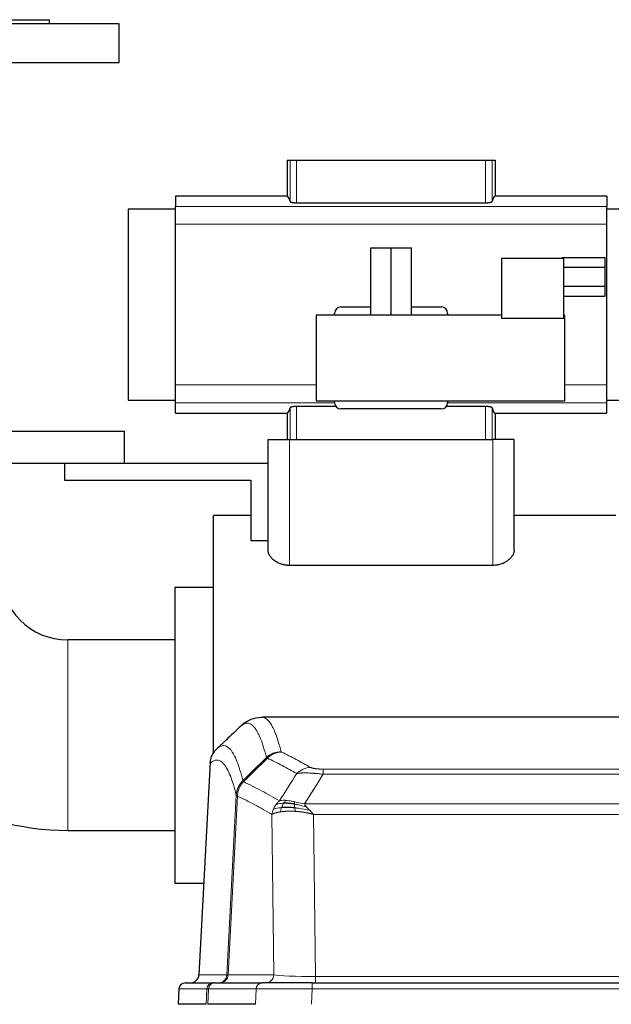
# Model space of a CAD drawing. Header units: inches. Extents: x 0 to 20790, y -12 to 14700.
# Tile 64 of 184: x 1383 to 1659, y 12133 to 12592. Entities that reach past the tile are written whole.
import ezdxf

# ---------------------------------------------------------------- set-up
doc = ezdxf.new("R2010")
doc.units = ezdxf.units.IN
doc.layers.add('1', color=7, linetype='Continuous', true_color=0xffffff)

msp = doc.modelspace()

# ---------------------------------------------------------------- linework, layer by layer
at = {"layer": '1', "color": 2, "linetype": 'Continuous', "lineweight": 25}
for p, q in [((1429.169, 12590.324), (1229.169, 12590.324)), ((1261.669, 12592.324), (1396.669, 12592.324)), ((1396.669, 12590.324), (1396.669, 12592.324)), ((1429.169, 12572.324), (1429.169, 12590.324)), ((1229.169, 12572.324), (1429.169, 12572.324)), ((1507.597, 12526.824), (1509.021, 12526.824)), ((1507.597, 12526.824), (1507.597, 12509.988)), ((1509.021, 12526.824), (1512.012, 12526.824)), ((1512.012, 12526.824), (1600.326, 12526.824)), ((1600.326, 12526.824), (1603.318, 12526.824)), ((1603.318, 12526.824), (1604.742, 12526.824)), ((1604.742, 12526.824), (1604.742, 12509.988)), ((1507.597, 12509.988), (1455.419, 12509.988)), ((1455.419, 12509.988), (1455.419, 12505.103)), ((1512.012, 12506.879), (1600.326, 12506.879)), ((1656.919, 12509.988), (1604.742, 12509.988)), ((1656.919, 12509.988), (1656.919, 12505.103)), ((1455.419, 12503.939), (1433.324, 12503.939)), ((1433.324, 12503.939), (1433.324, 12414.71)), ((1455.419, 12496.814), (1455.419, 12505.103)), ((1656.919, 12496.814), (1656.919, 12505.103)), ((1679.324, 12503.939), (1656.919, 12503.939)), ((1455.419, 12421.834), (1455.419, 12496.814)), ((1656.919, 12421.834), (1656.919, 12496.814)), ((1546.741, 12485.832), (1556.241, 12485.832)), ((1546.741, 12454.332), (1546.741, 12485.832)), ((1556.241, 12485.832), (1565.741, 12485.832)), ((1556.241, 12454.332), (1556.241, 12485.832)), ((1565.741, 12454.332), (1565.741, 12485.832)), ((1636.741, 12480.832), (1607.741, 12480.832)), ((1607.741, 12480.832), (1607.741, 12452.832)), ((1636.241, 12481.331), (1656.241, 12481.331)), ((1636.241, 12480.832), (1636.241, 12481.331)), ((1636.741, 12480.832), (1636.741, 12452.832)), ((1656.241, 12476.754), (1656.241, 12481.331)), ((1636.741, 12476.754), (1656.241, 12476.754)), ((1656.241, 12467.91), (1656.241, 12476.754)), ((1636.741, 12467.91), (1656.241, 12467.91)), ((1656.241, 12463.332), (1656.241, 12467.91)), ((1636.741, 12463.332), (1656.241, 12463.332)), ((1532.733, 12458.224), (1546.741, 12458.224)), ((1565.742, 12458.224), (1579.606, 12458.224)), ((1521.241, 12454.332), (1521.241, 12414.332)), ((1607.741, 12454.332), (1521.241, 12454.332)), ((1529.769, 12454.332), (1529.769, 12455.161)), ((1582.569, 12455.161), (1582.569, 12454.332)), ((1636.741, 12452.832), (1607.741, 12452.832)), ((1637.241, 12454.332), (1636.741, 12454.332)), ((1637.241, 12454.332), (1637.241, 12414.332)), ((1455.419, 12413.546), (1455.419, 12421.834)), ((1656.919, 12413.546), (1656.919, 12421.834)), ((1433.324, 12414.71), (1455.419, 12414.71)), ((1637.241, 12414.332), (1521.241, 12414.332)), ((1529.769, 12413.62), (1529.769, 12414.332)), ((1582.569, 12414.332), (1582.569, 12413.62)), ((1656.919, 12414.71), (1679.324, 12414.71)), ((1455.419, 12408.66), (1455.419, 12413.546)), ((1530.409, 12411.769), (1512.012, 12411.769)), ((1579.574, 12410.624), (1532.765, 12410.624)), ((1600.326, 12411.769), (1581.93, 12411.769)), ((1656.919, 12408.66), (1656.919, 12413.546)), ((1455.419, 12408.66), (1507.597, 12408.66)), ((1507.597, 12408.66), (1507.597, 12396.324)), ((1604.742, 12408.66), (1656.919, 12408.66)), ((1604.742, 12408.66), (1604.742, 12396.324)), ((1274.169, 12400.324), (1431.669, 12400.324)), ((1431.669, 12385.324), (1431.669, 12400.324)), ((1498.669, 12396.324), (1508.669, 12396.324)), ((1498.669, 12344.818), (1498.669, 12396.324)), ((1508.669, 12396.324), (1603.669, 12396.324)), ((1613.669, 12396.324), (1603.669, 12396.324)), ((1613.669, 12344.818), (1613.669, 12396.324)), ((1274.169, 12385.324), (1431.669, 12385.324)), ((1403.669, 12385.324), (1403.669, 12377.324)), ((1431.669, 12385.324), (1498.669, 12385.324)), ((1403.669, 12377.324), (1490.669, 12377.324)), ((1490.669, 12377.324), (1490.669, 12349.154)), ((1490.669, 12360.824), (1473.169, 12360.824)), ((1473.169, 12258.324), (1473.169, 12360.824)), ((1661.169, 12360.824), (1613.669, 12360.824)), ((1490.669, 12349.154), (1498.669, 12349.154)), ((1603.669, 12337.579), (1508.669, 12337.579)), ((1473.169, 12327.324), (1455.169, 12327.324)), ((1455.169, 12327.324), (1455.169, 12258.324)), ((1455.169, 12302.774), (1405.169, 12302.774)), ((1758.523, 12266.719), (1495.815, 12266.719)), ((1455.169, 12258.324), (1455.169, 12189.324)), ((1473.169, 12249.781), (1473.169, 12258.324)), ((1471.667, 12245.699), (1466.393, 12146.507)), ((1405.169, 12213.874), (1455.169, 12213.874)), ((1455.169, 12189.324), (1468.67, 12189.324)), ((1457.011, 12139.878), (1456.631, 12132.719)), ((1460.022, 12142.719), (1473.133, 12142.719)), ((1473.83, 12142.719), (1473.133, 12142.719)), ((1473.83, 12142.719), (1496.004, 12142.719)), ((1519.259, 12142.719), (1496.004, 12142.719)), ((1519.259, 12142.719), (1735.079, 12142.719)), ((1469.765, 12132.719), (1456.647, 12132.719)), ((1492.804, 12132.719), (1470.55, 12132.719))]:
    msp.add_line(p, q, dxfattribs=at)
at = {"layer": '1', "color": 110, "linetype": 'Continuous', "lineweight": 13}
for p, q in [((1509.021, 12526.824), (1509.021, 12507.445)), ((1512.012, 12526.824), (1512.012, 12506.879)), ((1600.326, 12526.824), (1600.326, 12506.879)), ((1603.318, 12526.824), (1603.318, 12507.445)), ((1656.919, 12505.103), (1455.419, 12505.103)), ((1656.919, 12496.814), (1455.419, 12496.814)), ((1521.241, 12421.834), (1455.419, 12421.834)), ((1656.919, 12421.834), (1637.241, 12421.834)), ((1529.77, 12413.546), (1455.419, 12413.546)), ((1509.021, 12411.204), (1509.021, 12396.324)), ((1512.012, 12411.769), (1512.012, 12396.324)), ((1656.919, 12413.546), (1582.568, 12413.546)), ((1600.326, 12411.769), (1600.326, 12396.324)), ((1603.318, 12411.204), (1603.318, 12396.324)), ((1508.669, 12337.579), (1508.669, 12396.324)), ((1603.669, 12337.579), (1603.669, 12396.324)), ((1405.169, 12302.774), (1405.169, 12258.324)), ((1405.169, 12258.324), (1405.169, 12213.874)), ((1471.653, 12245.205), (1466.406, 12146.51)), ((1524.498, 12242.512), (1729.84, 12242.512)), ((1524.498, 12240.096), (1524.498, 12242.512)), ((1729.84, 12240.096), (1524.498, 12240.096)), ((1479.472, 12146.51), (1483.848, 12230.378)), ((1484.405, 12229.902), (1480.053, 12146.51)), ((1515.766, 12226.266), (1738.572, 12226.266)), ((1501.405, 12146.51), (1500.447, 12221.357)), ((1519.879, 12221.367), (1520.848, 12145.684)), ((1734.459, 12221.367), (1519.879, 12221.367)), ((1466.406, 12146.51), (1479.472, 12146.51)), ((1480.053, 12146.51), (1501.405, 12146.51)), ((1520.848, 12145.684), (1733.491, 12145.684)), ((1520.848, 12142.719), (1520.848, 12145.684)), ((1457.028, 12139.876), (1456.647, 12132.719)), ((1470.139, 12139.876), (1457.028, 12139.876)), ((1469.765, 12132.719), (1470.139, 12139.876)), ((1470.923, 12139.876), (1470.55, 12132.719)), ((1493.097, 12139.876), (1470.923, 12139.876)), ((1492.804, 12132.719), (1493.097, 12139.876)), ((1519.259, 12139.876), (1518.966, 12132.719)), ((1519.259, 12139.876), (1519.259, 12142.719)), ((1735.079, 12139.876), (1519.259, 12139.876))]:
    msp.add_line(p, q, dxfattribs=at)
at = {"layer": '1', "color": 2, "linetype": 'Continuous', "lineweight": 25}
for centre, radius, start, end in [((1405.169, 12334.324), 31.55, 180, 270), ((1405.169, 12334.324), 120.45, 238.59, 270), ((1460.007, 12139.719), 3, 90, 176.75083)]:
    msp.add_arc(centre, radius, start, end, dxfattribs=at)
for centre, major_axis, ratio, start_param, end_param in [((1507.597, 12363.691), (0, 146.297), 0.0524078, 6.096446, 6.2831853), ((1604.742, 12363.691), (0, 146.297), 0.0524078, 0, 0.1867393), ((1532.774, 12455.118), (-0.597, 3.052), 0.9646906, 6.0966954, 7.6539458), ((1579.565, 12455.118), (0.597, 3.052), 0.9646906, 4.9124249, 6.4696752), ((1507.597, 12554.957), (0, 146.297), 0.0524078, 3.1415927, 3.3283319), ((1532.774, 12413.628), (-2.127, -2.127), 0.9972647, 5.4991567, 7.0672139), ((1579.565, 12413.628), (2.127, -2.127), 0.9972647, 5.4991567, 7.0672139), ((1604.742, 12554.957), (0, 146.297), 0.0524078, 2.9548534, 3.1415927), ((1462.413, 12146.719), (0, 4), 0.9993908, 3.1415927, 4.6600291)]:
    msp.add_ellipse(centre, major_axis=major_axis, ratio=ratio, start_param=start_param, end_param=end_param, dxfattribs=at)
at = {"layer": '1', "color": 110, "linetype": 'Continuous', "lineweight": 13}
for centre, major_axis, ratio, start_param, end_param in [((1504.802, 12240.663), (-9.695, -2.45), 0.9931439, 4.4664808, 5.2238901), ((1504.99, 12240.502), (-4.281, -9.037), 0.9659395, 3.5975691, 4.3432065), ((1518.651, 12233.356), (-4.97, -8.677), 0.9635717, 3.6779385, 4.4208965), ((1475.48, 12146.719), (0, 4), 0.9993908, 3.1415927, 4.6600291), ((1476.177, 12146.719), (0, 4), 0.9702957, 3.1415927, 4.6600291), ((1499.498, 12146.719), (20.038, 0.208), 0.001459, 3.1763609, 3.3855124), ((1497.529, 12146.719), (0, 4), 0.9702957, 3.1415927, 4.6600291), ((1520.768, 12146.719), (-20.002, 0.052), 0.0517476, 0.2535919, 1.5749043), ((1460.022, 12139.719), (0, 3), 0.9993908, 0, 1.5184364), ((1473.133, 12139.719), (0, 3), 0.9993908, 0, 1.5184364), ((1497.151, 12139.719), (-27.029, 0.156), 0.000812, 6.0391366, 6.248288), ((1473.83, 12139.719), (0, 3), 0.9702957, 0, 1.5184364), ((1496.004, 12139.719), (0, 3), 0.9702957, 0, 1.5184364), ((1519.31, 12139.719), (-27.018, 0.123), 0.0058026, 4.7143189, 6.0386286)]:
    msp.add_ellipse(centre, major_axis=major_axis, ratio=ratio, start_param=start_param, end_param=end_param, dxfattribs=at)
at = {"layer": '1', "color": 2, "linetype": 'Continuous', "lineweight": 25}
for points, knots in [([(1509.021, 12507.445), (1509.026, 12507.427), (1509.035, 12507.409), (1509.056, 12507.382), (1509.064, 12507.373), (1509.082, 12507.356), (1509.092, 12507.347), (1509.126, 12507.32), (1509.153, 12507.303), (1509.2, 12507.276), (1509.216, 12507.268), (1509.252, 12507.251), (1509.27, 12507.242), (1509.33, 12507.217), (1509.373, 12507.2), (1509.444, 12507.176), (1509.469, 12507.168), (1509.521, 12507.152), (1509.547, 12507.144), (1509.629, 12507.121), (1509.746, 12507.091), (1509.875, 12507.063), (1509.978, 12507.044), (1510.03, 12507.034), (1510.085, 12507.024), (1510.121, 12507.018), (1510.14, 12507.015), (1510.234, 12507), (1510.388, 12506.977), (1510.634, 12506.948), (1510.806, 12506.932), (1510.939, 12506.921), (1510.984, 12506.917), (1511.075, 12506.911), (1511.12, 12506.907), (1511.258, 12506.899), (1511.443, 12506.89), (1511.631, 12506.884), (1511.82, 12506.88), (1511.916, 12506.879), (1512.012, 12506.879)], [0, 0, 0, 0, 0.0625, 0.0625, 0.09375, 0.09375, 0.125, 0.125, 0.1875, 0.1875, 0.21875, 0.21875, 0.25, 0.25, 0.3125, 0.3125, 0.34375, 0.34375, 0.375, 0.375, 0.4375, 0.5, 0.5, 0.53125, 0.546875, 0.546875, 0.5625, 0.5625, 0.625, 0.6875, 0.75, 0.75, 0.78125, 0.78125, 0.8125, 0.8125, 0.875, 0.9375, 0.9375, 1, 1, 1, 1]), ([(1600.326, 12506.879), (1600.423, 12506.879), (1600.519, 12506.88), (1600.709, 12506.884), (1600.897, 12506.89), (1601.082, 12506.899), (1601.22, 12506.908), (1601.266, 12506.911), (1601.357, 12506.917), (1601.402, 12506.921), (1601.535, 12506.932), (1601.622, 12506.94), (1601.75, 12506.954), (1601.792, 12506.959), (1601.875, 12506.969), (1601.915, 12506.974), (1602.035, 12506.99), (1602.189, 12507.012), (1602.331, 12507.038), (1602.434, 12507.058), (1602.467, 12507.065), (1602.517, 12507.075), (1602.533, 12507.079), (1602.565, 12507.086), (1602.643, 12507.104), (1602.774, 12507.137), (1602.926, 12507.185), (1603.012, 12507.218), (1603.062, 12507.239), (1603.071, 12507.243), (1603.09, 12507.252), (1603.117, 12507.265), (1603.142, 12507.278), (1603.188, 12507.304), (1603.241, 12507.338), (1603.277, 12507.374), (1603.304, 12507.409), (1603.313, 12507.427), (1603.318, 12507.445)], [0, 0, 0, 0, 0.0625, 0.0625, 0.125, 0.1875, 0.1875, 0.21875, 0.21875, 0.25, 0.25, 0.3125, 0.3125, 0.34375, 0.34375, 0.375, 0.375, 0.4375, 0.5, 0.5, 0.53125, 0.53125, 0.546875, 0.546875, 0.5625, 0.625, 0.6875, 0.75, 0.75, 0.765625, 0.765625, 0.78125, 0.8125, 0.8125, 0.875, 0.9375, 0.9375, 1, 1, 1, 1]), ([(1512.012, 12411.769), (1511.916, 12411.769), (1511.82, 12411.768), (1511.63, 12411.765), (1511.442, 12411.759), (1511.257, 12411.749), (1511.119, 12411.741), (1511.073, 12411.738), (1510.982, 12411.731), (1510.937, 12411.728), (1510.804, 12411.717), (1510.717, 12411.708), (1510.589, 12411.695), (1510.547, 12411.69), (1510.464, 12411.68), (1510.424, 12411.675), (1510.304, 12411.659), (1510.15, 12411.636), (1510.008, 12411.611), (1509.905, 12411.591), (1509.871, 12411.584), (1509.822, 12411.573), (1509.806, 12411.57), (1509.774, 12411.563), (1509.695, 12411.545), (1509.565, 12411.511), (1509.413, 12411.464), (1509.326, 12411.431), (1509.277, 12411.409), (1509.268, 12411.405), (1509.249, 12411.397), (1509.222, 12411.384), (1509.197, 12411.371), (1509.151, 12411.345), (1509.098, 12411.31), (1509.062, 12411.275), (1509.035, 12411.239), (1509.026, 12411.222), (1509.021, 12411.204)], [0, 0, 0, 0, 0.0625, 0.0625, 0.125, 0.1875, 0.1875, 0.21875, 0.21875, 0.25, 0.25, 0.3125, 0.3125, 0.34375, 0.34375, 0.375, 0.375, 0.4375, 0.5, 0.5, 0.53125, 0.53125, 0.546875, 0.546875, 0.5625, 0.625, 0.6875, 0.75, 0.75, 0.765625, 0.765625, 0.78125, 0.8125, 0.8125, 0.875, 0.9375, 0.9375, 1, 1, 1, 1]), ([(1603.318, 12411.204), (1603.313, 12411.222), (1603.304, 12411.239), (1603.283, 12411.266), (1603.275, 12411.275), (1603.257, 12411.293), (1603.247, 12411.302), (1603.213, 12411.328), (1603.186, 12411.346), (1603.139, 12411.372), (1603.123, 12411.381), (1603.087, 12411.398), (1603.068, 12411.406), (1603.009, 12411.432), (1602.966, 12411.448), (1602.894, 12411.473), (1602.87, 12411.481), (1602.818, 12411.497), (1602.792, 12411.505), (1602.71, 12411.528), (1602.593, 12411.557), (1602.463, 12411.585), (1602.361, 12411.605), (1602.309, 12411.615), (1602.254, 12411.624), (1602.217, 12411.63), (1602.199, 12411.633), (1602.105, 12411.649), (1601.95, 12411.671), (1601.705, 12411.7), (1601.533, 12411.717), (1601.4, 12411.728), (1601.355, 12411.731), (1601.264, 12411.738), (1601.219, 12411.741), (1601.081, 12411.749), (1600.896, 12411.759), (1600.708, 12411.765), (1600.518, 12411.768), (1600.423, 12411.769), (1600.326, 12411.769)], [0, 0, 0, 0, 0.0625, 0.0625, 0.09375, 0.09375, 0.125, 0.125, 0.1875, 0.1875, 0.21875, 0.21875, 0.25, 0.25, 0.3125, 0.3125, 0.34375, 0.34375, 0.375, 0.375, 0.4375, 0.5, 0.5, 0.53125, 0.546875, 0.546875, 0.5625, 0.5625, 0.625, 0.6875, 0.75, 0.75, 0.78125, 0.78125, 0.8125, 0.8125, 0.875, 0.9375, 0.9375, 1, 1, 1, 1]), ([(1508.669, 12337.579), (1508.487, 12337.579), (1508.304, 12337.583), (1508.074, 12337.593), (1508.028, 12337.595), (1507.936, 12337.601), (1507.798, 12337.609), (1507.662, 12337.62), (1507.208, 12337.661), (1506.852, 12337.71), (1506.326, 12337.805), (1506.152, 12337.84), (1505.894, 12337.899), (1505.808, 12337.919), (1505.637, 12337.962), (1505.552, 12337.984), (1505.129, 12338.1), (1504.803, 12338.205), (1504.174, 12338.437), (1503.871, 12338.564), (1503.505, 12338.735), (1503.397, 12338.787), (1503.289, 12338.841), (1503.218, 12338.877), (1503.183, 12338.895), (1503.007, 12338.987), (1502.869, 12339.062), (1502.469, 12339.293), (1502.216, 12339.453), (1501.736, 12339.785), (1501.509, 12339.957), (1501.079, 12340.311), (1500.876, 12340.494), (1500.59, 12340.775), (1500.499, 12340.869), (1500.322, 12341.059), (1500.237, 12341.154), (1499.993, 12341.442), (1499.844, 12341.636), (1499.572, 12342.027), (1499.448, 12342.225), (1499.283, 12342.524), (1499.231, 12342.624), (1499.158, 12342.775), (1499.135, 12342.825), (1499.09, 12342.926), (1499.068, 12342.976), (1498.964, 12343.227), (1498.894, 12343.427), (1498.782, 12343.827), (1498.74, 12344.026), (1498.698, 12344.324), (1498.687, 12344.423), (1498.677, 12344.572), (1498.673, 12344.646), (1498.67, 12344.732), (1498.67, 12344.775), (1498.669, 12344.794), (1498.669, 12344.806), (1498.669, 12344.812), (1498.669, 12344.818)], [0, 0, 0, 0, 0.03125, 0.03125, 0.0390625, 0.0390625, 0.046875, 0.0625, 0.0625, 0.125, 0.125, 0.15625, 0.15625, 0.171875, 0.171875, 0.1875, 0.1875, 0.25, 0.25, 0.3125, 0.3125, 0.328125, 0.3359375, 0.3359375, 0.34375, 0.34375, 0.375, 0.375, 0.4375, 0.4375, 0.5, 0.5, 0.5625, 0.5625, 0.59375, 0.59375, 0.625, 0.625, 0.6875, 0.6875, 0.75, 0.75, 0.78125, 0.78125, 0.796875, 0.796875, 0.8125, 0.8125, 0.875, 0.875, 0.9375, 0.9375, 0.96875, 0.96875, 0.984375, 0.9921875, 0.9960937, 0.9980469, 0.9980469, 1, 1, 1, 1]), ([(1613.669, 12344.818), (1613.669, 12344.622), (1613.655, 12344.424), (1613.599, 12344.028), (1613.557, 12343.829), (1613.445, 12343.43), (1613.376, 12343.23), (1613.251, 12342.928), (1613.206, 12342.827), (1613.109, 12342.626), (1613.057, 12342.525), (1612.891, 12342.226), (1612.768, 12342.028), (1612.496, 12341.637), (1612.347, 12341.444), (1612.024, 12341.062), (1611.849, 12340.873), (1611.565, 12340.594), (1611.467, 12340.502), (1611.315, 12340.365), (1611.263, 12340.319), (1611.158, 12340.228), (1611.105, 12340.183), (1610.833, 12339.959), (1610.604, 12339.786), (1610.122, 12339.452), (1609.869, 12339.292), (1609.336, 12338.985), (1609.056, 12338.839), (1608.725, 12338.684), (1608.688, 12338.667), (1608.613, 12338.633), (1608.576, 12338.616), (1608.463, 12338.566), (1608.236, 12338.469), (1608.003, 12338.377), (1607.53, 12338.203), (1607.205, 12338.099), (1606.702, 12337.961), (1606.532, 12337.919), (1606.273, 12337.86), (1606.185, 12337.841), (1606.01, 12337.805), (1605.921, 12337.788), (1605.477, 12337.708), (1605.12, 12337.66), (1604.399, 12337.595), (1604.035, 12337.579), (1603.669, 12337.579)], [0, 0, 0, 0, 0.0625, 0.0625, 0.125, 0.125, 0.1875, 0.1875, 0.21875, 0.21875, 0.25, 0.25, 0.3125, 0.3125, 0.375, 0.375, 0.4375, 0.4375, 0.46875, 0.46875, 0.484375, 0.484375, 0.5, 0.5, 0.5625, 0.5625, 0.625, 0.625, 0.6875, 0.6875, 0.6953125, 0.6953125, 0.703125, 0.703125, 0.71875, 0.75, 0.75, 0.8125, 0.8125, 0.84375, 0.84375, 0.859375, 0.859375, 0.875, 0.875, 0.9375, 0.9375, 1, 1, 1, 1]), ([(1495.798, 12266.604), (1493.848, 12266.509), (1490.286, 12265.938), (1487.238, 12263.851), (1486.266, 12262.819), (1486.164, 12262.703)], [0, 0, 0, 0, 0.4445355, 0.938314, 1, 1, 1, 1]), ([(1471.653, 12245.205), (1471.683, 12245.837), (1471.773, 12246.464), (1471.996, 12247.383), (1472.085, 12247.685), (1472.291, 12248.28), (1472.408, 12248.572), (1472.669, 12249.143), (1472.813, 12249.422), (1473.128, 12249.965), (1473.298, 12250.229), (1473.662, 12250.738), (1473.856, 12250.984), (1474.266, 12251.455), (1474.482, 12251.681), (1474.709, 12251.896)], [0, 0, 0, 0, 0.25, 0.25, 0.375, 0.375, 0.5, 0.5, 0.625, 0.625, 0.75, 0.75, 0.875, 0.875, 1, 1, 1, 1]), ([(1510.998, 12226.176), (1510.769, 12226.215), (1510.542, 12226.252), (1509.641, 12226.387), (1508.981, 12226.465), (1507.712, 12226.569), (1507.102, 12226.594), (1506.33, 12226.592), (1506.141, 12226.589), (1505.955, 12226.582)], [0, 0, 0, 0, 0.125, 0.125, 0.5, 0.5, 0.875, 0.875, 1, 1, 1, 1]), ([(1511.167, 12224.434), (1510.878, 12224.461), (1510.592, 12224.485), (1509.458, 12224.567), (1508.634, 12224.602), (1507.07, 12224.621), (1506.328, 12224.605), (1505.41, 12224.553), (1505.187, 12224.537), (1504.969, 12224.519)], [0, 0, 0, 0, 0.125, 0.125, 0.5, 0.5, 0.875, 0.875, 1, 1, 1, 1])]:
    msp.add_open_spline(points, degree=3, knots=knots, dxfattribs=at)
for points, degree in [([(1485.96, 12262.572), (1483.674, 12260.403), (1481.388, 12258.235), (1479.102, 12256.066)], 3), ([(1479.219, 12256.176), (1474.71, 12251.898)], 1)]:
    msp.add_open_spline(points, degree=degree, dxfattribs=at)
at = {"layer": '1', "color": 110, "linetype": 'Continuous', "lineweight": 13}
for points, knots in [([(1497.935, 12247.86), (1497.496, 12249.597), (1496.605, 12252.791), (1495.683, 12255.423), (1494.98, 12257.187), (1494.744, 12257.74), (1494.267, 12258.775), (1494.027, 12259.258), (1493.301, 12260.6), (1492.809, 12261.355), (1492.185, 12262.122), (1492.059, 12262.266), (1491.808, 12262.538), (1491.429, 12262.919), (1491.046, 12263.22), (1490.274, 12263.718), (1489.23, 12264.1), (1487.621, 12263.829), (1486.519, 12263.085), (1485.96, 12262.572)], [0, 0, 0, 0, 0.125, 0.25, 0.25, 0.3125, 0.3125, 0.375, 0.375, 0.5, 0.5, 0.53125, 0.53125, 0.5625, 0.625, 0.625, 0.75, 0.875, 1, 1, 1, 1]), ([(1495.822, 12266.719), (1495.916, 12266.719), (1496.539, 12266.69), (1497.152, 12266.466), (1497.922, 12265.969), (1498.305, 12265.667), (1498.683, 12265.286), (1498.935, 12265.015), (1499.06, 12264.87), (1499.683, 12264.103), (1500.175, 12263.349), (1500.9, 12262.005), (1501.14, 12261.522), (1501.616, 12260.486), (1501.852, 12259.933), (1502.554, 12258.168), (1503.474, 12255.533), (1504.365, 12252.337), (1504.802, 12250.598)], [0, 0, 0, 0, 0.0285171, 0.1904309, 0.1904309, 0.2713878, 0.3118663, 0.3118663, 0.3523447, 0.3523447, 0.5142585, 0.5142585, 0.5952154, 0.5952154, 0.6761724, 0.6761724, 0.8380862, 1, 1, 1, 1]), ([(1474.709, 12251.896), (1475.28, 12252.45), (1476.408, 12253.264), (1478.053, 12253.609), (1479.119, 12253.255), (1479.908, 12252.77), (1480.299, 12252.473), (1480.75, 12252.031), (1480.943, 12251.821), (1481.071, 12251.676), (1481.135, 12251.602), (1481.454, 12251.217), (1481.833, 12250.701), (1482.271, 12250.003), (1482.458, 12249.683), (1482.582, 12249.466), (1482.644, 12249.355), (1483.2, 12248.334), (1484.173, 12246.229), (1485.583, 12242.197), (1486.492, 12238.926), (1486.938, 12237.144)], [0, 0, 0, 0, 0.125, 0.25, 0.375, 0.375, 0.4375, 0.46875, 0.484375, 0.484375, 0.5, 0.5, 0.5625, 0.59375, 0.609375, 0.609375, 0.625, 0.625, 0.75, 0.875, 1, 1, 1, 1]), ([(1504.99, 12250.437), (1504.934, 12250.463), (1504.89, 12250.49), (1504.828, 12250.544), (1504.809, 12250.571), (1504.802, 12250.598)], [0, 0, 0, 0, 0.5, 0.5, 1, 1, 1, 1]), ([(1504.99, 12250.437), (1507.275, 12249.349), (1509.556, 12248.208), (1512.972, 12246.414), (1514.109, 12245.803), (1516.382, 12244.553), (1517.517, 12243.914), (1518.651, 12243.262)], [0, 0, 0, 0, 0.5, 0.5, 0.75, 0.75, 1, 1, 1, 1]), ([(1483.848, 12230.378), (1483.404, 12232.158), (1482.498, 12235.426), (1481.091, 12239.458), (1480.121, 12241.566), (1479.566, 12242.588), (1479.505, 12242.7), (1479.381, 12242.918), (1479.195, 12243.238), (1478.758, 12243.938), (1478.38, 12244.457), (1478.062, 12244.843), (1477.998, 12244.918), (1477.87, 12245.064), (1477.678, 12245.275), (1477.228, 12245.721), (1476.838, 12246.021), (1476.052, 12246.512), (1474.988, 12246.876), (1473.348, 12246.55), (1472.223, 12245.751), (1471.653, 12245.205)], [0, 0, 0, 0, 0.125, 0.25, 0.375, 0.375, 0.390625, 0.390625, 0.40625, 0.4375, 0.5, 0.5, 0.515625, 0.515625, 0.53125, 0.5625, 0.625, 0.625, 0.75, 0.875, 1, 1, 1, 1]), ([(1512.071, 12240.437), (1510.936, 12241.09), (1509.799, 12241.729), (1507.524, 12242.98), (1506.385, 12243.592), (1502.966, 12245.388), (1500.682, 12246.531), (1498.393, 12247.62)], [0, 0, 0, 0, 0.25, 0.25, 0.5, 0.5, 1, 1, 1, 1]), ([(1524.498, 12240.096), (1524.163, 12240.139), (1523.83, 12240.18), (1523.167, 12240.258), (1522.839, 12240.295), (1521.863, 12240.399), (1521.225, 12240.459), (1520.522, 12240.518), (1520.444, 12240.524), (1520.289, 12240.536), (1520.212, 12240.542), (1519.98, 12240.56), (1519.827, 12240.571), (1519.373, 12240.603), (1518.778, 12240.64), (1518.205, 12240.668), (1517.784, 12240.686), (1517.575, 12240.693), (1517.37, 12240.7), (1517.233, 12240.704), (1517.166, 12240.706), (1516.56, 12240.721), (1516.052, 12240.725), (1515.333, 12240.716), (1515.1, 12240.711), (1514.762, 12240.701), (1514.651, 12240.696), (1514.432, 12240.687), (1514.325, 12240.681), (1513.798, 12240.652), (1513.41, 12240.62), (1512.695, 12240.54), (1512.368, 12240.492), (1512.071, 12240.437)], [0, 0, 0, 0, 0.0625, 0.0625, 0.125, 0.125, 0.25, 0.25, 0.265625, 0.265625, 0.28125, 0.28125, 0.3125, 0.3125, 0.375, 0.4375, 0.4375, 0.46875, 0.484375, 0.484375, 0.5, 0.5, 0.625, 0.625, 0.6875, 0.6875, 0.71875, 0.71875, 0.75, 0.75, 0.875, 0.875, 1, 1, 1, 1]), ([(1524.498, 12242.512), (1524.315, 12242.512), (1524.133, 12242.513), (1523.769, 12242.518), (1523.589, 12242.521), (1523.234, 12242.53), (1523.058, 12242.536), (1522.712, 12242.55), (1522.541, 12242.558), (1522.33, 12242.57), (1522.288, 12242.573), (1522.204, 12242.578), (1522.08, 12242.586), (1521.958, 12242.594), (1521.719, 12242.612), (1521.412, 12242.638), (1521.124, 12242.668), (1520.951, 12242.689), (1520.917, 12242.693), (1520.849, 12242.701), (1520.815, 12242.705), (1520.715, 12242.718), (1520.65, 12242.727), (1520.461, 12242.754), (1520.341, 12242.773), (1520.115, 12242.812), (1520.008, 12242.831), (1519.805, 12242.873), (1519.709, 12242.894), (1519.596, 12242.921), (1519.574, 12242.926), (1519.53, 12242.937), (1519.509, 12242.943), (1519.445, 12242.959), (1519.404, 12242.97), (1519.285, 12243.004), (1519.212, 12243.027), (1519.075, 12243.073), (1519.011, 12243.096), (1518.835, 12243.166), (1518.735, 12243.214), (1518.651, 12243.262)], [0, 0, 0, 0, 0.0625, 0.0625, 0.125, 0.125, 0.1875, 0.1875, 0.25, 0.25, 0.265625, 0.265625, 0.28125, 0.3125, 0.3125, 0.375, 0.4375, 0.4375, 0.453125, 0.453125, 0.46875, 0.46875, 0.5, 0.5, 0.5625, 0.5625, 0.625, 0.625, 0.6875, 0.6875, 0.703125, 0.703125, 0.71875, 0.71875, 0.75, 0.75, 0.8125, 0.8125, 0.875, 0.875, 1, 1, 1, 1]), ([(1483.848, 12230.378), (1483.849, 12230.395), (1483.851, 12230.429), (1483.854, 12230.48), (1483.858, 12230.531), (1483.861, 12230.581), (1483.865, 12230.632), (1483.869, 12230.683), (1483.873, 12230.733), (1483.878, 12230.784), (1483.883, 12230.834), (1483.888, 12230.885), (1483.893, 12230.935), (1483.899, 12230.986), (1483.905, 12231.036), (1483.911, 12231.087), (1483.917, 12231.137), (1483.924, 12231.188), (1483.931, 12231.238), (1483.938, 12231.288), (1483.945, 12231.338), (1483.953, 12231.389), (1483.961, 12231.439), (1483.969, 12231.489), (1483.977, 12231.539), (1483.986, 12231.589), (1483.995, 12231.639), (1484.004, 12231.689), (1484.013, 12231.739), (1484.023, 12231.789), (1484.033, 12231.839), (1484.043, 12231.888), (1484.053, 12231.938), (1484.064, 12231.988), (1484.075, 12232.037), (1484.086, 12232.087), (1484.097, 12232.136), (1484.109, 12232.186), (1484.121, 12232.235), (1484.133, 12232.285), (1484.145, 12232.334), (1484.158, 12232.383), (1484.17, 12232.432), (1484.184, 12232.481), (1484.197, 12232.53), (1484.211, 12232.579), (1484.224, 12232.628), (1484.238, 12232.677), (1484.253, 12232.726), (1484.267, 12232.774), (1484.282, 12232.823), (1484.297, 12232.871), (1484.313, 12232.92), (1484.328, 12232.968), (1484.344, 12233.016), (1484.36, 12233.064), (1484.376, 12233.113), (1484.393, 12233.161), (1484.409, 12233.209), (1484.426, 12233.256), (1484.444, 12233.304), (1484.461, 12233.352), (1484.479, 12233.399), (1484.497, 12233.447), (1484.515, 12233.494), (1484.533, 12233.542), (1484.552, 12233.589), (1484.571, 12233.636), (1484.59, 12233.683), (1484.609, 12233.73), (1484.629, 12233.777), (1484.649, 12233.824), (1484.669, 12233.87), (1484.689, 12233.917), (1484.71, 12233.963), (1484.731, 12234.009), (1484.758, 12234.069), (1484.792, 12234.142), (1484.832, 12234.228), (1484.874, 12234.314), (1484.916, 12234.399), (1484.96, 12234.484), (1485.004, 12234.568), (1485.049, 12234.652), (1485.094, 12234.736), (1485.14, 12234.819), (1485.188, 12234.902), (1485.235, 12234.984), (1485.284, 12235.066), (1485.334, 12235.147), (1485.384, 12235.228), (1485.435, 12235.308), (1485.486, 12235.388), (1485.539, 12235.468), (1485.592, 12235.547), (1485.646, 12235.625), (1485.701, 12235.703), (1485.756, 12235.78), (1485.812, 12235.857), (1485.869, 12235.934), (1485.926, 12236.01), (1485.984, 12236.085), (1486.043, 12236.16), (1486.103, 12236.234), (1486.163, 12236.307), (1486.224, 12236.38), (1486.286, 12236.453), (1486.348, 12236.525), (1486.411, 12236.596), (1486.475, 12236.667), (1486.539, 12236.737), (1486.604, 12236.806), (1486.669, 12236.875), (1486.735, 12236.944), (1486.802, 12237.011), (1486.87, 12237.078), (1486.915, 12237.122), (1486.938, 12237.144)], [0, 0, 0, 0, 0.0066687, 0.0133374, 0.0200061, 0.0266746, 0.0333432, 0.0400116, 0.0466801, 0.0533484, 0.0600168, 0.066685, 0.0733532, 0.0800214, 0.0866895, 0.0933575, 0.1000255, 0.1066935, 0.1133614, 0.1200292, 0.126697, 0.1333647, 0.1400324, 0.1467001, 0.1533676, 0.1600352, 0.1667026, 0.1733701, 0.1800374, 0.1867047, 0.193372, 0.2000392, 0.2067064, 0.2133735, 0.2200405, 0.2267075, 0.2333745, 0.2400414, 0.2467082, 0.253375, 0.2600418, 0.2667085, 0.2733751, 0.2800417, 0.2867082, 0.2933747, 0.3000412, 0.3067075, 0.3133739, 0.3200401, 0.3267064, 0.3333725, 0.3400387, 0.3467047, 0.3533708, 0.3600367, 0.3667026, 0.3733685, 0.3800343, 0.3867001, 0.3933658, 0.4000315, 0.4066971, 0.4133626, 0.4200281, 0.4266936, 0.433359, 0.4400243, 0.4466896, 0.4533549, 0.4600201, 0.4666852, 0.4733503, 0.4800154, 0.4866804, 0.4933453, 0.5000102, 0.5125098, 0.5250093, 0.5375088, 0.5500082, 0.5625077, 0.5750071, 0.5875066, 0.600006, 0.6125054, 0.6250049, 0.6375043, 0.6500037, 0.6625032, 0.6750026, 0.6875021, 0.7000016, 0.7125011, 0.7250006, 0.7375001, 0.7499997, 0.7624993, 0.7749989, 0.7874985, 0.7999982, 0.812498, 0.8249977, 0.8374975, 0.8499974, 0.8624973, 0.8749972, 0.8874972, 0.8999973, 0.9124974, 0.9249976, 0.9374978, 0.9499981, 0.9624985, 0.9749989, 0.9874994, 1, 1, 1, 1]), ([(1484.405, 12229.902), (1484.426, 12230.533), (1484.504, 12231.161), (1484.767, 12232.389), (1484.953, 12232.99), (1485.425, 12234.142), (1485.71, 12234.694), (1486.368, 12235.732), (1486.741, 12236.217), (1487.15, 12236.661)], [0, 0, 0, 0, 0.25, 0.25, 0.5, 0.5, 0.75, 0.75, 1, 1, 1, 1]), ([(1487.15, 12236.661), (1487.075, 12236.75), (1487.032, 12236.847), (1486.974, 12237.02), (1486.959, 12237.096), (1486.938, 12237.144)], [0, 0, 0, 0, 0.5, 0.5, 1, 1, 1, 1]), ([(1487.15, 12236.661), (1489.972, 12235.323), (1492.788, 12233.902), (1497.001, 12231.647), (1498.404, 12230.875), (1501.206, 12229.29), (1502.606, 12228.476), (1504.004, 12227.643)], [0, 0, 0, 0, 0.5, 0.5, 0.75, 0.75, 1, 1, 1, 1]), ([(1484.405, 12229.902), (1484.4, 12229.905), (1484.39, 12229.912), (1484.374, 12229.921), (1484.359, 12229.931), (1484.344, 12229.941), (1484.329, 12229.95), (1484.313, 12229.96), (1484.298, 12229.97), (1484.282, 12229.98), (1484.267, 12229.99), (1484.252, 12230), (1484.236, 12230.01), (1484.221, 12230.02), (1484.206, 12230.03), (1484.191, 12230.04), (1484.175, 12230.05), (1484.16, 12230.06), (1484.146, 12230.07), (1484.131, 12230.08), (1484.116, 12230.09), (1484.102, 12230.1), (1484.087, 12230.111), (1484.073, 12230.121), (1484.06, 12230.131), (1484.046, 12230.141), (1484.033, 12230.152), (1484.012, 12230.168), (1483.986, 12230.189), (1483.958, 12230.215), (1483.934, 12230.24), (1483.915, 12230.262), (1483.899, 12230.282), (1483.886, 12230.3), (1483.876, 12230.316), (1483.868, 12230.33), (1483.862, 12230.343), (1483.857, 12230.353), (1483.854, 12230.362), (1483.852, 12230.368), (1483.85, 12230.373), (1483.849, 12230.377), (1483.849, 12230.378), (1483.848, 12230.378)], [0, 0, 0, 0, 0.0155037, 0.0313049, 0.0474035, 0.0637997, 0.0804935, 0.097485, 0.1147743, 0.1323613, 0.1502462, 0.1684289, 0.1869096, 0.2056883, 0.224765, 0.2441397, 0.2638126, 0.2837835, 0.3040527, 0.32462, 0.3454856, 0.3666494, 0.3881116, 0.409872, 0.4319308, 0.454288, 0.4769435, 0.4998975, 0.5635611, 0.6228928, 0.6778927, 0.7285606, 0.7748966, 0.8169007, 0.8545729, 0.8879131, 0.9169214, 0.9415977, 0.9619421, 0.9779545, 0.989635, 0.9969835, 1, 1, 1, 1]), ([(1500.447, 12221.357), (1499.116, 12222.143), (1497.784, 12222.911), (1495.116, 12224.41), (1493.781, 12225.141), (1489.77, 12227.277), (1487.09, 12228.627), (1484.405, 12229.902)], [0, 0, 0, 0, 0.25, 0.25, 0.5, 0.5, 1, 1, 1, 1]), ([(1501.086, 12223.696), (1501.243, 12224.071), (1501.423, 12224.439), (1501.827, 12225.155), (1502.051, 12225.502), (1502.297, 12225.836)], [0, 0, 0, 0, 0.5, 0.5, 1, 1, 1, 1]), ([(1502.297, 12225.836), (1502.543, 12226.166), (1502.809, 12226.484), (1503.379, 12227.088), (1503.683, 12227.374), (1504.004, 12227.643)], [0, 0, 0, 0, 0.5, 0.5, 1, 1, 1, 1]), ([(1505.955, 12226.582), (1505.583, 12226.569), (1505.227, 12226.543), (1503.866, 12226.392), (1502.995, 12226.167), (1502.297, 12225.836)], [0, 0, 0, 0, 0.25, 0.25, 1, 1, 1, 1]), ([(1507.179, 12227.904), (1506.88, 12227.93), (1506.59, 12227.946), (1505.463, 12227.961), (1504.697, 12227.868), (1504.004, 12227.643)], [0, 0, 0, 0, 0.25, 0.25, 1, 1, 1, 1]), ([(1504.969, 12224.519), (1505, 12224.61), (1505.032, 12224.701), (1505.167, 12225.065), (1505.28, 12225.337), (1505.529, 12225.862), (1505.665, 12226.115), (1505.857, 12226.43), (1505.906, 12226.507), (1505.955, 12226.582)], [0, 0, 0, 0, 0.125, 0.125, 0.5, 0.5, 0.875, 0.875, 1, 1, 1, 1]), ([(1505.955, 12226.582), (1506.054, 12226.732), (1506.155, 12226.873), (1506.412, 12227.202), (1506.569, 12227.376), (1506.88, 12227.676), (1507.033, 12227.803), (1507.179, 12227.904)], [0, 0, 0, 0, 0.25, 0.25, 0.625, 0.625, 1, 1, 1, 1]), ([(1511.149, 12227.209), (1510.968, 12227.249), (1510.79, 12227.288), (1510.083, 12227.442), (1509.568, 12227.549), (1508.574, 12227.73), (1508.095, 12227.805), (1507.48, 12227.876), (1507.329, 12227.891), (1507.179, 12227.904)], [0, 0, 0, 0, 0.125, 0.125, 0.5, 0.5, 0.875, 0.875, 1, 1, 1, 1]), ([(1510.998, 12226.176), (1510.997, 12226.3), (1510.998, 12226.416), (1511.012, 12226.681), (1511.028, 12226.818), (1511.076, 12227.048), (1511.108, 12227.14), (1511.149, 12227.209)], [0, 0, 0, 0, 0.25, 0.25, 0.625, 0.625, 1, 1, 1, 1]), ([(1516.637, 12224.822), (1515.227, 12225.244), (1513.79, 12225.62), (1511.92, 12226.01), (1511.456, 12226.098), (1510.998, 12226.176)], [0, 0, 0, 0, 0.75, 0.75, 1, 1, 1, 1]), ([(1511.167, 12224.434), (1511.155, 12224.511), (1511.143, 12224.589), (1511.099, 12224.899), (1511.07, 12225.131), (1511.026, 12225.575), (1511.011, 12225.788), (1511.001, 12226.05), (1510.999, 12226.114), (1510.998, 12226.176)], [0, 0, 0, 0, 0.125, 0.125, 0.5, 0.5, 0.875, 0.875, 1, 1, 1, 1]), ([(1515.766, 12226.266), (1514.546, 12226.454), (1513.37, 12226.711), (1511.876, 12227.045), (1511.509, 12227.128), (1511.149, 12227.209)], [0, 0, 0, 0, 0.75, 0.75, 1, 1, 1, 1]), ([(1516.637, 12224.822), (1516.519, 12224.949), (1516.409, 12225.075), (1516.16, 12225.384), (1516.035, 12225.566), (1515.849, 12225.922), (1515.788, 12226.096), (1515.766, 12226.266)], [0, 0, 0, 0, 0.25, 0.25, 0.625, 0.625, 1, 1, 1, 1]), ([(1500.447, 12221.357), (1500.504, 12221.753), (1500.587, 12222.149), (1500.8, 12222.931), (1500.931, 12223.317), (1501.086, 12223.696)], [0, 0, 0, 0, 0.5, 0.5, 1, 1, 1, 1]), ([(1504.479, 12222.558), (1504.467, 12222.556), (1504.444, 12222.553), (1504.409, 12222.548), (1504.374, 12222.542), (1504.338, 12222.537), (1504.302, 12222.531), (1504.265, 12222.525), (1504.228, 12222.52), (1504.191, 12222.513), (1504.153, 12222.507), (1504.115, 12222.501), (1504.077, 12222.495), (1504.038, 12222.488), (1503.999, 12222.481), (1503.959, 12222.475), (1503.92, 12222.468), (1503.879, 12222.46), (1503.839, 12222.453), (1503.798, 12222.446), (1503.757, 12222.438), (1503.716, 12222.431), (1503.674, 12222.423), (1503.632, 12222.415), (1503.59, 12222.407), (1503.548, 12222.398), (1503.505, 12222.39), (1503.462, 12222.381), (1503.419, 12222.373), (1503.376, 12222.364), (1503.332, 12222.355), (1503.288, 12222.346), (1503.244, 12222.336), (1503.2, 12222.327), (1503.155, 12222.317), (1503.111, 12222.307), (1503.066, 12222.298), (1503.021, 12222.287), (1502.976, 12222.277), (1502.93, 12222.267), (1502.885, 12222.256), (1502.839, 12222.245), (1502.794, 12222.234), (1502.748, 12222.223), (1502.702, 12222.212), (1502.656, 12222.201), (1502.61, 12222.189), (1502.564, 12222.177), (1502.518, 12222.165), (1502.472, 12222.153), (1502.426, 12222.141), (1502.379, 12222.128), (1502.333, 12222.116), (1502.287, 12222.103), (1502.241, 12222.09), (1502.195, 12222.077), (1502.148, 12222.063), (1502.102, 12222.05), (1502.056, 12222.036), (1502.01, 12222.022), (1501.964, 12222.008), (1501.918, 12221.994), (1501.873, 12221.98), (1501.827, 12221.965), (1501.782, 12221.95), (1501.736, 12221.935), (1501.691, 12221.92), (1501.646, 12221.905), (1501.602, 12221.889), (1501.557, 12221.873), (1501.513, 12221.858), (1501.468, 12221.841), (1501.424, 12221.825), (1501.381, 12221.809), (1501.337, 12221.792), (1501.294, 12221.775), (1501.251, 12221.758), (1501.209, 12221.741), (1501.167, 12221.724), (1501.125, 12221.706), (1501.083, 12221.688), (1501.042, 12221.67), (1501.001, 12221.652), (1500.961, 12221.634), (1500.921, 12221.615), (1500.882, 12221.596), (1500.843, 12221.577), (1500.804, 12221.558), (1500.766, 12221.539), (1500.728, 12221.52), (1500.691, 12221.5), (1500.655, 12221.48), (1500.619, 12221.46), (1500.583, 12221.44), (1500.548, 12221.419), (1500.514, 12221.399), (1500.48, 12221.378), (1500.458, 12221.364), (1500.447, 12221.357)], [0, 0, 0, 0, 0.0060657, 0.012223, 0.0184718, 0.0248123, 0.0312443, 0.0377679, 0.0443831, 0.0510899, 0.0578883, 0.0647782, 0.0717598, 0.0788329, 0.0859977, 0.093254, 0.1006019, 0.1080414, 0.1155725, 0.1231952, 0.1309095, 0.1387154, 0.1466129, 0.1546019, 0.1626826, 0.1708549, 0.1791188, 0.1874742, 0.1959213, 0.20446, 0.2130903, 0.2218121, 0.2306256, 0.2395307, 0.2485274, 0.2576156, 0.2667955, 0.276067, 0.2854301, 0.2948848, 0.3044311, 0.314069, 0.3237985, 0.3336196, 0.3435324, 0.3535367, 0.3636326, 0.3738202, 0.3840993, 0.3944701, 0.4049324, 0.4154864, 0.426132, 0.4368691, 0.4476979, 0.4586183, 0.4696303, 0.480734, 0.4919292, 0.503216, 0.5145945, 0.5260645, 0.5376262, 0.5492795, 0.5610244, 0.5728609, 0.584789, 0.5968087, 0.60892, 0.621123, 0.6334175, 0.6458037, 0.6582815, 0.6708509, 0.6835119, 0.6962645, 0.7091087, 0.7220445, 0.735072, 0.748191, 0.7614017, 0.774704, 0.7880979, 0.8015834, 0.8151605, 0.8288293, 0.8425896, 0.8564416, 0.8703852, 0.8844204, 0.8985472, 0.9127656, 0.9270756, 0.9414773, 0.9559705, 0.9705554, 0.9852319, 1, 1, 1, 1]), ([(1504.969, 12224.519), (1504.534, 12224.483), (1504.124, 12224.438), (1502.594, 12224.221), (1501.699, 12223.981), (1501.086, 12223.696)], [0, 0, 0, 0, 0.25, 0.25, 1, 1, 1, 1]), ([(1504.479, 12222.558), (1504.515, 12222.758), (1504.557, 12222.982), (1504.663, 12223.461), (1504.725, 12223.717), (1504.851, 12224.158), (1504.907, 12224.338), (1504.969, 12224.519)], [0, 0, 0, 0, 0.375, 0.375, 0.75, 0.75, 1, 1, 1, 1]), ([(1511.482, 12222.783), (1511.46, 12222.785), (1511.416, 12222.788), (1511.35, 12222.792), (1511.284, 12222.795), (1511.218, 12222.799), (1511.152, 12222.803), (1511.086, 12222.807), (1511.019, 12222.81), (1510.953, 12222.813), (1510.887, 12222.817), (1510.82, 12222.82), (1510.754, 12222.823), (1510.687, 12222.826), (1510.621, 12222.828), (1510.554, 12222.831), (1510.488, 12222.834), (1510.421, 12222.836), (1510.354, 12222.839), (1510.287, 12222.841), (1510.221, 12222.843), (1510.154, 12222.845), (1510.087, 12222.847), (1510.02, 12222.849), (1509.953, 12222.85), (1509.886, 12222.852), (1509.819, 12222.853), (1509.752, 12222.855), (1509.685, 12222.856), (1509.618, 12222.857), (1509.551, 12222.858), (1509.484, 12222.859), (1509.417, 12222.86), (1509.35, 12222.861), (1509.283, 12222.861), (1509.216, 12222.861), (1509.148, 12222.862), (1509.081, 12222.862), (1509.014, 12222.862), (1508.947, 12222.862), (1508.88, 12222.862), (1508.813, 12222.862), (1508.746, 12222.861), (1508.679, 12222.861), (1508.612, 12222.86), (1508.545, 12222.859), (1508.478, 12222.858), (1508.411, 12222.857), (1508.344, 12222.856), (1508.277, 12222.855), (1508.21, 12222.854), (1508.143, 12222.852), (1508.076, 12222.85), (1508.009, 12222.849), (1507.943, 12222.847), (1507.876, 12222.845), (1507.809, 12222.843), (1507.743, 12222.841), (1507.676, 12222.838), (1507.61, 12222.836), (1507.543, 12222.833), (1507.477, 12222.83), (1507.411, 12222.828), (1507.344, 12222.825), (1507.278, 12222.821), (1507.212, 12222.818), (1507.146, 12222.815), (1507.08, 12222.811), (1507.014, 12222.808), (1506.948, 12222.804), (1506.883, 12222.8), (1506.817, 12222.796), (1506.752, 12222.792), (1506.686, 12222.788), (1506.621, 12222.783), (1506.556, 12222.779), (1506.49, 12222.774), (1506.425, 12222.77), (1506.36, 12222.765), (1506.296, 12222.76), (1506.231, 12222.755), (1506.166, 12222.749), (1506.102, 12222.744), (1506.038, 12222.738), (1505.973, 12222.733), (1505.909, 12222.727), (1505.845, 12222.721), (1505.782, 12222.715), (1505.718, 12222.709), (1505.654, 12222.703), (1505.591, 12222.696), (1505.528, 12222.69), (1505.465, 12222.683), (1505.402, 12222.676), (1505.339, 12222.669), (1505.276, 12222.662), (1505.214, 12222.655), (1505.152, 12222.647), (1505.09, 12222.64), (1505.028, 12222.632), (1504.966, 12222.625), (1504.904, 12222.617), (1504.843, 12222.609), (1504.782, 12222.601), (1504.721, 12222.592), (1504.66, 12222.584), (1504.599, 12222.576), (1504.539, 12222.567), (1504.499, 12222.561), (1504.479, 12222.558)], [0, 0, 0, 0, 0.0082024, 0.0164263, 0.0246716, 0.0329384, 0.0412265, 0.0495362, 0.0578672, 0.0662198, 0.0745938, 0.0829892, 0.0914062, 0.0998446, 0.1083045, 0.1167859, 0.1252887, 0.1338131, 0.1423589, 0.1509263, 0.1595151, 0.1681255, 0.1767574, 0.1854108, 0.1940858, 0.2027822, 0.2115002, 0.2202398, 0.2290008, 0.2377835, 0.2465876, 0.2554134, 0.2642606, 0.2731295, 0.2820199, 0.2909319, 0.2998654, 0.3088206, 0.3177973, 0.3267956, 0.3358154, 0.3448569, 0.35392, 0.3630047, 0.3721109, 0.3812388, 0.3903883, 0.3995594, 0.4087522, 0.4179665, 0.4272025, 0.4364601, 0.4457393, 0.4550402, 0.4643627, 0.4737069, 0.4830727, 0.4924601, 0.5018692, 0.5113, 0.5207524, 0.5302265, 0.5397222, 0.5492397, 0.5587788, 0.5683395, 0.577922, 0.5875261, 0.5971519, 0.6067994, 0.6164686, 0.6261595, 0.6358721, 0.6456064, 0.6553624, 0.6651401, 0.6749395, 0.6847606, 0.6946034, 0.704468, 0.7143542, 0.7242622, 0.734192, 0.7441434, 0.7541166, 0.7641115, 0.7741282, 0.7841666, 0.7942268, 0.8043087, 0.8144123, 0.8245377, 0.8346848, 0.8448538, 0.8550444, 0.8652568, 0.875491, 0.885747, 0.8960247, 0.9063242, 0.9166455, 0.9269886, 0.9373534, 0.9477401, 0.9581485, 0.9685787, 0.9790306, 0.9895044, 1, 1, 1, 1]), ([(1511.482, 12222.783), (1511.448, 12222.946), (1511.409, 12223.132), (1511.327, 12223.534), (1511.284, 12223.751), (1511.217, 12224.126), (1511.191, 12224.279), (1511.167, 12224.434)], [0, 0, 0, 0, 0.375, 0.375, 0.75, 0.75, 1, 1, 1, 1]), ([(1518.308, 12223.203), (1516.536, 12223.655), (1514.707, 12224.002), (1512.333, 12224.315), (1511.745, 12224.38), (1511.167, 12224.434)], [0, 0, 0, 0, 0.75, 0.75, 1, 1, 1, 1]), ([(1519.879, 12221.367), (1519.857, 12221.373), (1519.813, 12221.386), (1519.746, 12221.404), (1519.68, 12221.423), (1519.613, 12221.441), (1519.547, 12221.459), (1519.48, 12221.477), (1519.413, 12221.495), (1519.346, 12221.513), (1519.278, 12221.531), (1519.211, 12221.549), (1519.144, 12221.566), (1519.076, 12221.584), (1519.009, 12221.601), (1518.941, 12221.619), (1518.873, 12221.636), (1518.805, 12221.653), (1518.737, 12221.67), (1518.669, 12221.687), (1518.601, 12221.703), (1518.533, 12221.72), (1518.464, 12221.736), (1518.396, 12221.753), (1518.327, 12221.769), (1518.259, 12221.785), (1518.19, 12221.801), (1518.121, 12221.817), (1518.052, 12221.833), (1517.983, 12221.849), (1517.914, 12221.865), (1517.845, 12221.88), (1517.776, 12221.895), (1517.706, 12221.911), (1517.637, 12221.926), (1517.568, 12221.941), (1517.498, 12221.956), (1517.428, 12221.971), (1517.359, 12221.986), (1517.289, 12222), (1517.219, 12222.015), (1517.149, 12222.029), (1517.079, 12222.043), (1517.009, 12222.057), (1516.939, 12222.071), (1516.868, 12222.085), (1516.798, 12222.099), (1516.728, 12222.113), (1516.657, 12222.126), (1516.586, 12222.14), (1516.516, 12222.153), (1516.445, 12222.166), (1516.374, 12222.18), (1516.304, 12222.193), (1516.233, 12222.205), (1516.162, 12222.218), (1516.091, 12222.231), (1516.02, 12222.243), (1515.949, 12222.256), (1515.878, 12222.268), (1515.806, 12222.28), (1515.735, 12222.292), (1515.664, 12222.304), (1515.592, 12222.316), (1515.521, 12222.328), (1515.45, 12222.339), (1515.378, 12222.351), (1515.306, 12222.362), (1515.235, 12222.373), (1515.163, 12222.384), (1515.091, 12222.395), (1515.02, 12222.406), (1514.948, 12222.417), (1514.876, 12222.427), (1514.804, 12222.438), (1514.732, 12222.448), (1514.66, 12222.458), (1514.588, 12222.469), (1514.516, 12222.479), (1514.444, 12222.488), (1514.372, 12222.498), (1514.3, 12222.508), (1514.228, 12222.517), (1514.156, 12222.527), (1514.084, 12222.536), (1514.012, 12222.545), (1513.939, 12222.554), (1513.867, 12222.563), (1513.795, 12222.571), (1513.723, 12222.58), (1513.65, 12222.589), (1513.578, 12222.597), (1513.506, 12222.605), (1513.434, 12222.613), (1513.361, 12222.621), (1513.289, 12222.629), (1513.216, 12222.637), (1513.144, 12222.644), (1513.072, 12222.652), (1512.999, 12222.659), (1512.927, 12222.666), (1512.855, 12222.673), (1512.782, 12222.68), (1512.71, 12222.687), (1512.638, 12222.694), (1512.565, 12222.701), (1512.493, 12222.707), (1512.421, 12222.713), (1512.348, 12222.719), (1512.276, 12222.726), (1512.204, 12222.731), (1512.131, 12222.737), (1512.059, 12222.743), (1511.987, 12222.748), (1511.915, 12222.754), (1511.842, 12222.759), (1511.77, 12222.764), (1511.698, 12222.769), (1511.626, 12222.774), (1511.554, 12222.779), (1511.506, 12222.782), (1511.482, 12222.783)], [0, 0, 0, 0, 0.007775, 0.0155603, 0.0233558, 0.0311618, 0.038978, 0.0468046, 0.0546416, 0.0624889, 0.0703466, 0.0782147, 0.0860931, 0.093982, 0.1018813, 0.109791, 0.1177112, 0.1256417, 0.1335828, 0.1415343, 0.1494962, 0.1574687, 0.1654516, 0.173445, 0.1814489, 0.1894634, 0.1974883, 0.2055238, 0.2135699, 0.2216264, 0.2296936, 0.2377713, 0.2458596, 0.2539585, 0.2620679, 0.270188, 0.2783187, 0.28646, 0.2946119, 0.3027745, 0.3109477, 0.3191316, 0.3273261, 0.3355314, 0.3437472, 0.3519738, 0.3602111, 0.3684591, 0.3767178, 0.3849872, 0.3932673, 0.4015582, 0.4098598, 0.4181722, 0.4264954, 0.4348293, 0.443174, 0.4515295, 0.4598958, 0.4682728, 0.4766607, 0.4850594, 0.493469, 0.5018893, 0.5103206, 0.5187626, 0.5272155, 0.5356793, 0.544154, 0.5526395, 0.561136, 0.5696433, 0.5781615, 0.5866906, 0.5952307, 0.6037817, 0.6123436, 0.6209165, 0.6295003, 0.638095, 0.6467007, 0.6553174, 0.6639451, 0.6725838, 0.6812334, 0.6898941, 0.6985657, 0.7072484, 0.7159421, 0.7246468, 0.7333625, 0.7420893, 0.7508272, 0.759576, 0.768336, 0.777107, 0.7858891, 0.7946823, 0.8034866, 0.812302, 0.8211284, 0.829966, 0.8388147, 0.8476746, 0.8565455, 0.8654276, 0.8743209, 0.8832252, 0.8921408, 0.9010675, 0.9100054, 0.9189544, 0.9279147, 0.9368861, 0.9458688, 0.9548626, 0.9638676, 0.9728839, 0.9819114, 0.9909501, 1, 1, 1, 1]), ([(1518.308, 12223.203), (1518.235, 12223.275), (1518.161, 12223.346), (1517.864, 12223.628), (1517.643, 12223.834), (1517.215, 12224.238), (1517.01, 12224.436), (1516.758, 12224.694), (1516.696, 12224.758), (1516.637, 12224.822)], [0, 0, 0, 0, 0.125, 0.125, 0.5, 0.5, 0.875, 0.875, 1, 1, 1, 1]), ([(1519.879, 12221.367), (1519.727, 12221.613), (1519.551, 12221.852), (1519.168, 12222.319), (1518.961, 12222.546), (1518.603, 12222.915), (1518.456, 12223.06), (1518.308, 12223.203)], [0, 0, 0, 0, 0.375, 0.375, 0.75, 0.75, 1, 1, 1, 1])]:
    msp.add_open_spline(points, degree=3, knots=knots, dxfattribs=at)
for points in [[(1486.938, 12237.144), (1490.603, 12240.716), (1494.268, 12244.288), (1497.935, 12247.86)], [(1498.393, 12247.62), (1494.645, 12243.967), (1490.897, 12240.314), (1487.15, 12236.661)], [(1498.393, 12247.62), (1498.281, 12247.671), (1498.092, 12247.763), (1497.975, 12247.831), (1497.935, 12247.86)], [(1504.004, 12227.643), (1506.678, 12231.912), (1509.367, 12236.176), (1512.071, 12240.437)], [(1524.498, 12240.096), (1521.57, 12235.491), (1518.659, 12230.88), (1515.766, 12226.266)]]:
    msp.add_open_spline(points, degree=3, dxfattribs=at)

doc.saveas('drawing.dxf')
